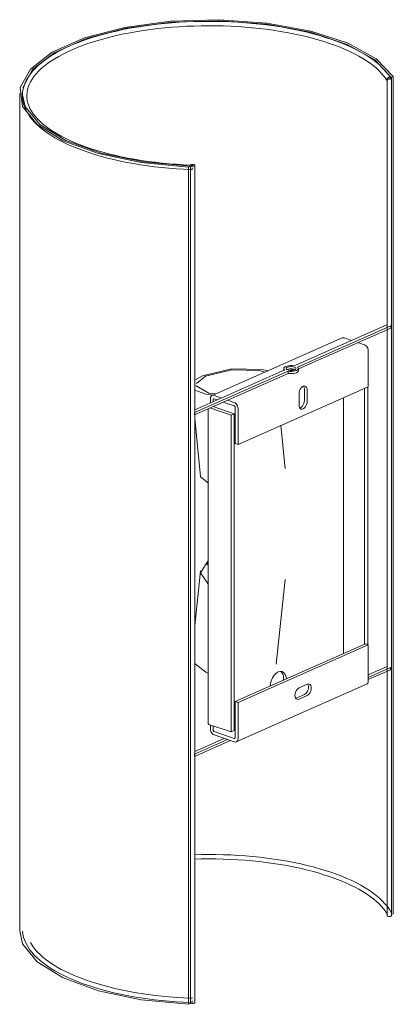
# Model space of a CAD drawing. Header units: millimetres. Extents: x -3429 to -2353, y 97 to 6643.
# Tile 2 of 3: x -3098 to -2946, y 2851 to 3252. Entities that reach past the tile are written whole.
import ezdxf

# ---------------------------------------------------------------- set-up
doc = ezdxf.new("R2010")
doc.units = ezdxf.units.MM
doc.layers.add('Luminarias', color=7, linetype='Continuous', lineweight=20)

# ---------------------------------------------------------------- blocks, each defined once
blk = doc.blocks.new('66401-103 - 28257 STUDIO Black wall lamp-560384-00 Isometrico PDF')
at = {"layer": 'Luminarias', "color": 9, "lineweight": 9, "true_color": 0xc0c0c0}
for p, q in [((1899.28, 3228.4), (1900.1, 3228.76)), ((1899.28, 3228.14), (1899.28, 3228.4)), ((1900.1, 3228.76), (1900.1, 2888.2)), ((1897.59, 3227.99), (1897.59, 2887.42)), ((1898.46, 3228.04), (1898.37, 3228.03)), ((1899.39, 2887.42), (1899.39, 3227.99)), ((1748.17, 3221.83), (1748.17, 2881.26)), ((1817.65, 3192.63), (1817.65, 2852.06)), ((1818.44, 3192.69), (1818.42, 3192.63)), ((1819.45, 2852.06), (1819.45, 3192.63)), ((1816.79, 3191.91), (1817.6, 3192.27)), ((1816.79, 3191.91), (1816.79, 2851.34)), ((1817.6, 3192.27), (1817.6, 2851.7)), ((1897.52, 3127.77), (1859.74, 3111.05)), ((1861.09, 3110.59), (1899.04, 3127.38)), ((1899.04, 3126.46), (1861.51, 3109.85)), ((1899.04, 3126.46), (1899.04, 3127.38)), ((1879.35, 3122.44), (1826.38, 3099)), ((1880.16, 3122.45), (1883.16, 3121.41)), ((1885.68, 3120.54), (1888.4, 3119.6)), ((1889.9, 3117.24), (1889.9, 3102.52)), ((1819.23, 3092.07), (1857.3, 3108.91)), ((1855.95, 3109.38), (1819.43, 3093.22)), ((1855.52, 3109.98), (1855.52, 3109.06)), ((1857.3, 3108.91), (1857.3, 3107.99)), ((1860.13, 3109.52), (1859.84, 3109.65)), ((1861.52, 3109.06), (1861.52, 3109.98)), ((1857.3, 3107.99), (1819.23, 3091.15)), ((1822.51, 3107.07), (1819.38, 3105.19)), ((1823.78, 3106.82), (1820.01, 3103.82)), ((1889.9, 3102.52), (1836.94, 3079.08)), ((1863.95, 3096.98), (1863.95, 3101.59)), ((1865.07, 3101.2), (1865.07, 3096.59)), ((1888.4, 2997.81), (1888.4, 3101.85)), ((1889.73, 3102.44), (1889.73, 2997.64)), ((1825.69, 3097.69), (1825.69, 3095.99)), ((1826.82, 3096.49), (1826.82, 3097.21)), ((1830.19, 3097.98), (1827.19, 3099.02)), ((1827.27, 3097.61), (1828.44, 3097.21)), ((1830.96, 3096.34), (1835.36, 3094.82)), ((1835.44, 3096.17), (1832.71, 3097.11)), ((1861.76, 3095.13), (1861.76, 3099.73)), ((1879.79, 3098.01), (1879.79, 2993.99)), ((1824.78, 3093.6), (1824.78, 2965.52)), ((1825.54, 3093.94), (1834.11, 3090.98)), ((1835.44, 3091.57), (1826.87, 3094.53)), ((1835.81, 3094.1), (1835.81, 3079.47)), ((1836.94, 3079.08), (1836.94, 3093.81)), ((1819.23, 3092.07), (1819.23, 3091.15)), ((1819.44, 3089.71), (1821.73, 3066.05)), ((1834.11, 3090.98), (1835.44, 3091.57)), ((1834.11, 3090.98), (1834.11, 2962.12)), ((1835.44, 2962.7), (1835.44, 3091.57)), ((1856.1, 3069.37), (1854.41, 3086.81)), ((1835.81, 3079.47), (1836.94, 3079.08)), ((1824.53, 3031.11), (1824.44, 3030.19)), ((1824.44, 3030.19), (1824.78, 3030.02)), ((1824.53, 3031.11), (1824.78, 3031.22)), ((1824.78, 3030.99), (1824.53, 3031.11)), ((1821.74, 3027.66), (1819.44, 3005.46)), ((1852.52, 2989.7), (1856.08, 3024.11)), ((1835.81, 2974.54), (1888.78, 2997.97)), ((1836.94, 2974.15), (1889.9, 2997.58)), ((1888.78, 2997.97), (1889.9, 2997.58)), ((1889.9, 2997.58), (1889.9, 2982.86)), ((1897.58, 2988.81), (1889.9, 2985.41)), ((1889.9, 2984.35), (1898.93, 2988.34)), ((1898.93, 2987.42), (1898.93, 2988.34)), ((1898.93, 2987.42), (1889.9, 2983.43)), ((1836.25, 2958.11), (1889.21, 2981.55)), ((1855.46, 2983.22), (1855.49, 2983.81)), ((1861.76, 2980.07), (1865.07, 2981.54)), ((1860.64, 2975.86), (1863.95, 2977.32)), ((1865.07, 2976.94), (1861.76, 2975.47)), ((1836.94, 2974.15), (1835.81, 2974.54)), ((1835.81, 2974.54), (1835.81, 2959.91)), ((1836.94, 2959.42), (1836.94, 2974.15)), ((1860.45, 2975.79), (1860.64, 2975.86)), ((1834.11, 2962.12), (1825.12, 2965.22)), ((1825.69, 2965.02), (1825.69, 2963.31)), ((1826.82, 2963.01), (1826.82, 2964.64)), ((1827.19, 2960.95), (1835.44, 2958.1)), ((1835.36, 2959.51), (1827.27, 2962.3)), ((1835.44, 2962.7), (1834.11, 2962.12)), ((1819.22, 2953.08), (1832.71, 2959.04)), ((1833.88, 2958.64), (1819.22, 2952.16)), ((1831.36, 2959.51), (1819.43, 2954.23)), ((1819.19, 2953.06), (1819.19, 2952.14)), ((1900.1, 2888.2), (1899.37, 2887.87)), ((1817.6, 2851.7), (1816.79, 2851.34))]:
    blk.add_line(p, q, dxfattribs=at)
for points in [[(1900.1, 3228.76, 0), (1893.12, 3235.98, 0), (1881.68, 3242.27, 0), (1866.52, 3247.21, 0), (1848.64, 3250.49, 0), (1829.22, 3251.88, 0), (1809.54, 3251.3, 0), (1790.88, 3248.77, 0), (1774.48, 3244.48, 0), (1761.4, 3238.7, 0), (1752.52, 3231.8, 0), (1748.42, 3224.26, 0), (1749.36, 3216.55, 0), (1755.29, 3209.19, 0), (1765.81, 3202.66, 0), (1780.23, 3197.39, 0), (1797.6, 3193.73, 0), (1816.79, 3191.91, 0)], [(1899.25, 3227.65, 0), (1898.52, 3228.85, 0), (1897.67, 3230.03, 0), (1896.71, 3231.2, 0), (1895.63, 3232.34, 0), (1894.44, 3233.45, 0), (1893.15, 3234.55, 0), (1891.74, 3235.62, 0), (1890.24, 3236.66, 0), (1888.63, 3237.68, 0), (1886.92, 3238.67, 0), (1885.12, 3239.62, 0), (1883.22, 3240.55, 0), (1881.23, 3241.45, 0), (1879.16, 3242.32, 0), (1876.99, 3243.15, 0), (1874.75, 3243.94, 0), (1872.43, 3244.7, 0), (1870.04, 3245.42, 0), (1867.57, 3246.11, 0), (1865.04, 3246.75, 0), (1862.44, 3247.36, 0), (1859.79, 3247.92, 0), (1857.08, 3248.44, 0), (1854.32, 3248.92, 0), (1851.52, 3249.35, 0), (1848.67, 3249.74, 0), (1845.79, 3250.09, 0), (1842.87, 3250.39, 0), (1839.93, 3250.64, 0), (1836.96, 3250.85, 0), (1833.98, 3251.01, 0), (1830.98, 3251.12, 0), (1827.97, 3251.19, 0), (1824.95, 3251.21, 0), (1821.94, 3251.18, 0), (1818.93, 3251.11, 0), (1815.93, 3250.99, 0), (1812.95, 3250.82, 0), (1809.99, 3250.61, 0), (1807.05, 3250.35, 0), (1804.14, 3250.04, 0), (1801.26, 3249.69, 0), (1798.42, 3249.29, 0), (1795.62, 3248.85, 0), (1792.87, 3248.37, 0), (1790.17, 3247.84, 0), (1787.52, 3247.27, 0), (1784.93, 3246.66, 0), (1782.41, 3246.01, 0), (1779.95, 3245.32, 0), (1777.57, 3244.6, 0), (1775.26, 3243.83, 0), (1773.03, 3243.03, 0), (1770.88, 3242.2, 0), (1768.82, 3241.33, 0), (1766.84, 3240.42, 0), (1764.96, 3239.49, 0), (1763.17, 3238.53, 0), (1761.47, 3237.53, 0), (1759.88, 3236.51, 0), (1758.39, 3235.47, 0), (1757, 3234.39, 0), (1755.72, 3233.3, 0), (1754.55, 3232.17, 0), (1753.49, 3231.03, 0), (1752.54, 3229.87, 0), (1751.71, 3228.68, 0), (1750.99, 3227.48, 0), (1750.4, 3226.26, 0), (1749.93, 3225.02, 0), (1749.58, 3223.77, 0), (1749.36, 3222.51, 0), (1749.27, 3221.25, 0), (1749.31, 3219.99, 0), (1749.48, 3218.72, 0), (1749.77, 3217.47, 0), (1750.2, 3216.23, 0), (1750.74, 3215, 0), (1751.41, 3213.79, 0), (1752.19, 3212.6, 0), (1753.1, 3211.43, 0), (1754.11, 3210.27, 0), (1755.24, 3209.14, 0), (1756.48, 3208.04, 0), (1757.82, 3206.95, 0), (1759.27, 3205.9, 0), (1760.83, 3204.86, 0), (1762.48, 3203.86, 0), (1764.23, 3202.89, 0), (1766.08, 3201.94, 0), (1768.02, 3201.02, 0), (1770.05, 3200.14, 0), (1772.17, 3199.29, 0), (1774.36, 3198.48, 0), (1776.64, 3197.7, 0), (1779, 3196.96, 0), (1781.43, 3196.25, 0), (1783.92, 3195.59, 0), (1786.48, 3194.96, 0), (1789.11, 3194.37, 0), (1791.79, 3193.83, 0), (1794.52, 3193.33, 0), (1797.3, 3192.87, 0), (1800.12, 3192.46, 0), (1802.99, 3192.09, 0), (1805.89, 3191.76, 0), (1808.82, 3191.49, 0), (1811.77, 3191.25, 0), (1814.75, 3191.07, 0), (1817.74, 3190.93, 0), (1818.39, 3190.9, 0)], [(1749.4, 3224.14, 0), (1753.43, 3231.63, 0), (1762.21, 3238.46, 0), (1775.16, 3244.2, 0), (1791.44, 3248.44, 0), (1809.94, 3250.93, 0), (1829.46, 3251.48, 0), (1848.69, 3250.07, 0), (1866.37, 3246.79, 0), (1881.31, 3241.85, 0), (1892.53, 3235.58, 0), (1899.28, 3228.4, 0)], [(1897.68, 3226.78, 0), (1897.02, 3227.86, 0), (1896.25, 3228.93, 0), (1895.36, 3230, 0), (1894.36, 3231.06, 0), (1893.24, 3232.11, 0), (1892.02, 3233.14, 0), (1890.69, 3234.16, 0), (1889.24, 3235.16, 0), (1887.7, 3236.14, 0), (1886.05, 3237.09, 0), (1884.3, 3238.02, 0), (1882.45, 3238.93, 0), (1880.52, 3239.8, 0), (1878.49, 3240.65, 0), (1876.37, 3241.46, 0), (1874.17, 3242.24, 0), (1871.89, 3242.99, 0), (1869.54, 3243.7, 0), (1867.11, 3244.37, 0), (1864.61, 3245, 0), (1862.05, 3245.6, 0), (1859.43, 3246.16, 0), (1856.76, 3246.67, 0), (1854.03, 3247.14, 0), (1851.26, 3247.57, 0), (1848.44, 3247.96, 0), (1845.59, 3248.3, 0), (1842.7, 3248.6, 0), (1839.79, 3248.85, 0), (1836.85, 3249.05, 0), (1833.89, 3249.21, 0), (1830.92, 3249.33, 0), (1827.94, 3249.39, 0), (1824.96, 3249.41, 0), (1821.97, 3249.39, 0), (1818.99, 3249.31, 0), (1816.02, 3249.19, 0), (1813.07, 3249.03, 0), (1810.13, 3248.81, 0), (1807.22, 3248.56, 0), (1804.34, 3248.25, 0), (1801.49, 3247.9, 0), (1798.68, 3247.51, 0), (1795.91, 3247.08, 0), (1793.19, 3246.6, 0), (1790.53, 3246.08, 0), (1787.92, 3245.52, 0), (1785.36, 3244.92, 0), (1782.88, 3244.28, 0), (1780.46, 3243.6, 0), (1778.12, 3242.88, 0), (1775.85, 3242.13, 0), (1773.66, 3241.35, 0), (1771.56, 3240.53, 0), (1769.54, 3239.68, 0), (1767.61, 3238.8, 0), (1765.78, 3237.89, 0), (1764.05, 3236.96, 0), (1762.41, 3236, 0), (1760.88, 3235.02, 0), (1759.45, 3234.02, 0), (1758.14, 3233, 0), (1756.93, 3231.96, 0), (1755.83, 3230.91, 0), (1754.84, 3229.85, 0), (1753.97, 3228.78, 0), (1753.22, 3227.7, 0), (1752.58, 3226.62, 0), (1752.05, 3225.54, 0), (1751.64, 3224.46, 0), (1751.34, 3223.37, 0), (1751.15, 3222.29, 0), (1751.07, 3221.21, 0), (1751.1, 3220.13, 0), (1751.25, 3219.05, 0), (1751.5, 3217.97, 0), (1751.87, 3216.89, 0), (1752.35, 3215.8, 0), (1752.95, 3214.72, 0), (1753.66, 3213.64, 0), (1754.48, 3212.57, 0), (1755.42, 3211.51, 0), (1756.48, 3210.45, 0), (1757.64, 3209.41, 0), (1758.92, 3208.38, 0), (1760.3, 3207.37, 0), (1761.79, 3206.38, 0), (1763.39, 3205.42, 0), (1765.08, 3204.47, 0), (1766.87, 3203.56, 0), (1768.76, 3202.66, 0), (1770.74, 3201.8, 0), (1772.81, 3200.97, 0), (1774.97, 3200.17, 0), (1777.2, 3199.41, 0), (1779.52, 3198.68, 0), (1781.91, 3197.99, 0), (1784.37, 3197.33, 0), (1786.89, 3196.71, 0), (1789.48, 3196.14, 0), (1792.13, 3195.6, 0), (1794.83, 3195.1, 0), (1797.58, 3194.65, 0), (1800.37, 3194.24, 0), (1803.2, 3193.88, 0), (1806.07, 3193.56, 0), (1808.97, 3193.28, 0), (1811.9, 3193.05, 0), (1814.84, 3192.86, 0), (1817.81, 3192.73, 0), (1818.45, 3192.7, 0)], [(1899.08, 3228.26, 0), (1898.89, 3228.31, 0), (1898.66, 3228.34, 0), (1898.43, 3228.34, 0), (1898.2, 3228.33, 0), (1897.99, 3228.29, 0), (1897.81, 3228.23, 0), (1897.68, 3228.15, 0), (1897.6, 3228.06, 0), (1897.59, 3227.97, 0), (1897.63, 3227.88, 0), (1897.74, 3227.8, 0), (1897.89, 3227.73, 0)], [(1897.89, 3227.73, 0), (1898.09, 3227.68, 0), (1898.31, 3227.65, 0), (1898.54, 3227.64, 0), (1898.77, 3227.66, 0), (1898.98, 3227.7, 0), (1899.16, 3227.76, 0), (1899.29, 3227.84, 0), (1899.37, 3227.92, 0), (1899.38, 3228.01, 0), (1899.34, 3228.1, 0), (1899.24, 3228.19, 0), (1899.08, 3228.26, 0)], [(1817.6, 3192.27, 0), (1798.54, 3194, 0), (1781.25, 3197.58, 0), (1766.87, 3202.77, 0), (1756.35, 3209.22, 0), (1750.4, 3216.51, 0), (1749.17, 3221.83, 0)], [(1819.14, 3192.89, 0), (1818.95, 3192.94, 0), (1818.73, 3192.97, 0), (1818.49, 3192.98, 0), (1818.26, 3192.96, 0), (1818.05, 3192.92, 0), (1817.87, 3192.86, 0), (1817.74, 3192.78, 0), (1817.66, 3192.7, 0), (1817.65, 3192.61, 0), (1817.69, 3192.52, 0), (1817.8, 3192.43, 0), (1817.95, 3192.36, 0)], [(1817.95, 3192.36, 0), (1818.15, 3192.31, 0), (1818.37, 3192.28, 0), (1818.6, 3192.28, 0), (1818.83, 3192.29, 0), (1819.04, 3192.33, 0), (1819.22, 3192.39, 0), (1819.35, 3192.47, 0), (1819.43, 3192.56, 0), (1819.44, 3192.65, 0), (1819.4, 3192.74, 0), (1819.3, 3192.82, 0), (1819.14, 3192.89, 0)], [(1818.34, 3191.68, 0), (1818.34, 3191.45, 0), (1818.34, 3191.25, 0)], [(1879.35, 3122.44, 0), (1879.41, 3122.46, 0), (1879.77, 3122.52, 0), (1880.16, 3122.45, 0)], [(1888.4, 3119.6, 0), (1888.79, 3119.41, 0), (1889.15, 3119.1, 0), (1889.46, 3118.7, 0), (1889.7, 3118.23, 0), (1889.85, 3117.74, 0), (1889.9, 3117.24, 0)], [(1849.07, 3109.04, 0), (1846.78, 3109.63, 0), (1834.35, 3109.91, 0), (1822.51, 3107.07, 0)], [(1847.79, 3108.53, 0), (1845.65, 3109.13, 0), (1834.45, 3109.38, 0), (1823.78, 3106.82, 0)], [(1859.74, 3111.05, 0), (1859.01, 3111.14, 0), (1858.26, 3111.15, 0), (1857.51, 3111.09, 0), (1856.84, 3110.95, 0), (1856.27, 3110.76, 0), (1855.84, 3110.51, 0), (1855.59, 3110.23, 0), (1855.52, 3109.98, 0)], [(1855.52, 3109.94, 0), (1855.64, 3109.65, 0), (1855.95, 3109.38, 0)], [(1857.19, 3109.4, 0), (1856.85, 3109.55, 0), (1856.62, 3109.73, 0), (1856.52, 3109.93, 0)], [(1856.56, 3110.14, 0), (1856.73, 3110.33, 0), (1857.02, 3110.5, 0), (1857.41, 3110.63, 0), (1857.88, 3110.72, 0), (1858.39, 3110.76, 0), (1858.91, 3110.75, 0), (1859.41, 3110.68, 0), (1859.84, 3110.57, 0)], [(1857.88, 3109.8, 0), (1857.41, 3109.71, 0), (1857.02, 3109.58, 0), (1856.9, 3109.52, 0)], [(1859.84, 3110.57, 0), (1860.18, 3110.41, 0), (1860.41, 3110.23, 0), (1860.51, 3110.03, 0), (1860.48, 3109.83, 0), (1860.31, 3109.63, 0), (1860.02, 3109.46, 0), (1859.62, 3109.33, 0), (1859.15, 3109.24, 0), (1858.64, 3109.2, 0), (1858.12, 3109.22, 0), (1857.63, 3109.28, 0), (1857.19, 3109.4, 0)], [(1857.3, 3108.91, 0), (1858.02, 3108.82, 0), (1858.78, 3108.81, 0), (1859.52, 3108.88, 0), (1860.2, 3109.01, 0), (1860.77, 3109.2, 0), (1861.19, 3109.45, 0), (1861.45, 3109.73, 0), (1861.52, 3110.02, 0), (1861.39, 3110.32, 0), (1861.09, 3110.59, 0)], [(1861.52, 3109.1, 0), (1861.45, 3108.81, 0), (1861.19, 3108.53, 0), (1860.77, 3108.28, 0), (1860.2, 3108.09, 0), (1859.52, 3107.96, 0), (1858.78, 3107.89, 0), (1858.02, 3107.9, 0), (1857.3, 3107.99, 0)], [(1857.76, 3109.79, 0), (1858.09, 3109.78, 0), (1858.4, 3109.74, 0), (1858.68, 3109.67, 0)], [(1859.84, 3109.65, 0), (1859.41, 3109.76, 0), (1858.91, 3109.83, 0), (1858.39, 3109.84, 0), (1858.09, 3109.82, 0)], [(1858.68, 3109.67, 0), (1858.9, 3109.57, 0), (1859.04, 3109.45, 0), (1859.1, 3109.33, 0), (1859.11, 3109.3, 0)], [(1819.36, 3101.19, 0), (1823.92, 3099.51, 0), (1826.65, 3099.12, 0)], [(1819.87, 3103.06, 0), (1819.89, 3102.94, 0), (1825.05, 3100.01, 0), (1827.76, 3099.67, 0)], [(1861.76, 3099.73, 0), (1861.82, 3100.35, 0), (1861.99, 3100.98, 0), (1862.25, 3101.57, 0), (1862.59, 3102.09, 0), (1862.99, 3102.5, 0), (1863.42, 3102.77, 0), (1863.85, 3102.88, 0), (1864.25, 3102.82, 0), (1864.59, 3102.61, 0), (1864.85, 3102.25, 0), (1865.02, 3101.77, 0), (1865.07, 3101.2, 0)], [(1863.95, 3101.59, 0), (1863.89, 3102.16, 0), (1863.73, 3102.64, 0), (1863.61, 3102.83, 0)], [(1827.19, 3099.02, 0), (1826.8, 3099.09, 0), (1826.44, 3099.03, 0), (1826.13, 3098.84, 0), (1825.89, 3098.54, 0), (1825.75, 3098.15, 0), (1825.69, 3097.69, 0)], [(1826.82, 3097.21, 0), (1826.83, 3097.35, 0), (1826.88, 3097.47, 0), (1826.95, 3097.56, 0), (1827.04, 3097.61, 0), (1827.15, 3097.63, 0), (1827.27, 3097.61, 0)], [(1836.94, 3093.81, 0), (1836.88, 3094.3, 0), (1836.73, 3094.8, 0), (1836.5, 3095.26, 0), (1836.19, 3095.66, 0), (1835.82, 3095.97, 0), (1835.44, 3096.17, 0)], [(1865.07, 3096.59, 0), (1865.02, 3095.97, 0), (1864.85, 3095.35, 0), (1864.59, 3094.75, 0), (1864.25, 3094.24, 0), (1863.85, 3093.83, 0), (1863.42, 3093.56, 0), (1862.99, 3093.45, 0), (1862.59, 3093.5, 0), (1862.25, 3093.72, 0), (1861.99, 3094.08, 0), (1861.82, 3094.56, 0), (1861.76, 3095.13, 0)], [(1862.11, 3093.88, 0), (1862.3, 3093.95, 0), (1862.72, 3094.22, 0), (1863.12, 3094.62, 0), (1863.47, 3095.14, 0), (1863.73, 3095.73, 0), (1863.89, 3096.36, 0), (1863.95, 3096.98, 0)], [(1835.36, 3094.82, 0), (1835.48, 3094.76, 0), (1835.58, 3094.66, 0), (1835.68, 3094.54, 0), (1835.75, 3094.4, 0), (1835.8, 3094.25, 0), (1835.81, 3094.1, 0)], [(1821.73, 3066.03, 0), (1821.75, 3065.9, 0), (1824.9, 3063.4, 0)], [(1824.73, 3022.51, 0), (1821.75, 3026.81, 0), (1824.72, 3031.56, 0)], [(1824.68, 2986.07, 0), (1823.92, 2986.43, 0), (1819.46, 2989.89, 0)], [(1850, 2980.83, 0), (1850.1, 2981.74, 0), (1850.44, 2982.99, 0), (1850.96, 2984.18, 0), (1851.65, 2985.21, 0), (1852.45, 2986.03, 0), (1853.3, 2986.56, 0), (1854.16, 2986.78, 0), (1854.96, 2986.68, 0), (1855.64, 2986.25, 0), (1856.17, 2985.53, 0), (1856.5, 2984.56, 0), (1856.6, 2983.75, 0)], [(1855.49, 2983.81, 0), (1855.38, 2984.95, 0), (1855.04, 2985.92, 0), (1854.52, 2986.64, 0), (1854.33, 2986.79, 0)], [(1861.76, 2975.47, 0), (1861.34, 2975.36, 0), (1860.94, 2975.41, 0), (1860.59, 2975.63, 0), (1860.33, 2975.99, 0), (1860.17, 2976.47, 0), (1860.11, 2977.04, 0), (1860.17, 2977.66, 0), (1860.33, 2978.29, 0), (1860.59, 2978.88, 0), (1860.94, 2979.4, 0), (1861.34, 2979.81, 0), (1861.76, 2980.07, 0)], [(1863.95, 2977.32, 0), (1864.38, 2977.59, 0), (1864.78, 2978, 0), (1865.12, 2978.52, 0), (1865.38, 2979.11, 0), (1865.55, 2979.74, 0), (1865.61, 2980.36, 0), (1865.55, 2980.93, 0), (1865.38, 2981.41, 0), (1865.27, 2981.6, 0)], [(1865.07, 2981.54, 0), (1865.5, 2981.65, 0), (1865.9, 2981.6, 0), (1866.24, 2981.38, 0), (1866.51, 2981.02, 0), (1866.67, 2980.54, 0), (1866.73, 2979.97, 0), (1866.67, 2979.35, 0), (1866.51, 2978.72, 0), (1866.24, 2978.13, 0), (1865.9, 2977.61, 0), (1865.5, 2977.2, 0), (1865.07, 2976.94, 0)], [(1889.9, 2982.86, 0), (1889.85, 2982.4, 0), (1889.7, 2982.01, 0), (1889.46, 2981.71, 0), (1889.15, 2981.52, 0)], [(1825.12, 2965.22, 0), (1824.95, 2965.3, 0), (1824.83, 2965.39, 0), (1824.78, 2965.49, 0), (1824.78, 2965.52, 0)], [(1825.69, 2963.31, 0), (1825.75, 2962.81, 0), (1825.89, 2962.32, 0), (1826.13, 2961.85, 0), (1826.44, 2961.45, 0), (1826.8, 2961.14, 0), (1827.19, 2960.95, 0)], [(1827.27, 2962.3, 0), (1827.15, 2962.36, 0), (1827.04, 2962.45, 0), (1826.95, 2962.58, 0), (1826.88, 2962.72, 0), (1826.83, 2962.87, 0), (1826.82, 2963.01, 0)], [(1835.81, 2959.91, 0), (1835.8, 2959.77, 0), (1835.75, 2959.65, 0), (1835.68, 2959.56, 0), (1835.58, 2959.51, 0), (1835.48, 2959.49, 0), (1835.36, 2959.51, 0)], [(1835.44, 2958.1, 0), (1835.82, 2958.03, 0), (1836.19, 2958.09, 0), (1836.5, 2958.27, 0), (1836.73, 2958.57, 0), (1836.88, 2958.97, 0), (1836.94, 2959.42, 0)], [(1899.25, 2888.74, 0), (1898.52, 2889.94, 0), (1897.67, 2891.12, 0), (1896.71, 2892.28, 0), (1895.63, 2893.42, 0), (1894.44, 2894.54, 0), (1893.15, 2895.64, 0), (1891.74, 2896.71, 0), (1890.24, 2897.75, 0), (1888.63, 2898.77, 0), (1886.92, 2899.75, 0), (1885.12, 2900.71, 0), (1883.22, 2901.64, 0), (1881.23, 2902.54, 0), (1879.16, 2903.41, 0), (1876.99, 2904.24, 0), (1874.75, 2905.03, 0), (1872.43, 2905.79, 0), (1870.04, 2906.51, 0), (1867.57, 2907.2, 0), (1865.04, 2907.84, 0), (1862.44, 2908.45, 0), (1859.79, 2909.01, 0), (1857.08, 2909.53, 0), (1854.32, 2910.01, 0), (1851.52, 2910.44, 0), (1848.67, 2910.83, 0), (1845.79, 2911.18, 0), (1842.87, 2911.48, 0), (1839.93, 2911.73, 0), (1836.96, 2911.94, 0), (1833.98, 2912.1, 0), (1830.98, 2912.21, 0), (1827.97, 2912.28, 0), (1824.95, 2912.3, 0), (1821.94, 2912.27, 0), (1819.42, 2912.21, 0)], [(1897.68, 2887.87, 0), (1897.02, 2888.95, 0), (1896.25, 2890.02, 0), (1895.36, 2891.09, 0), (1894.36, 2892.15, 0), (1893.24, 2893.2, 0), (1892.02, 2894.23, 0), (1890.69, 2895.25, 0), (1889.24, 2896.25, 0), (1887.7, 2897.23, 0), (1886.05, 2898.18, 0), (1884.3, 2899.11, 0), (1882.45, 2900.01, 0), (1880.52, 2900.89, 0), (1878.49, 2901.73, 0), (1876.37, 2902.55, 0), (1874.17, 2903.33, 0), (1871.89, 2904.07, 0), (1869.54, 2904.78, 0), (1867.11, 2905.46, 0), (1864.61, 2906.09, 0), (1862.05, 2906.69, 0), (1859.43, 2907.24, 0), (1856.76, 2907.76, 0), (1854.03, 2908.23, 0), (1851.26, 2908.66, 0), (1848.44, 2909.05, 0), (1845.59, 2909.39, 0), (1842.7, 2909.68, 0), (1839.79, 2909.94, 0), (1836.85, 2910.14, 0), (1833.89, 2910.3, 0), (1830.92, 2910.41, 0), (1827.94, 2910.48, 0), (1824.96, 2910.5, 0), (1821.97, 2910.47, 0), (1819.42, 2910.41, 0)], [(1897.89, 2887.16, 0), (1897.74, 2887.23, 0), (1897.63, 2887.31, 0), (1897.59, 2887.4, 0), (1897.59, 2887.42, 0)], [(1899.38, 2887.45, 0), (1899.37, 2887.35, 0), (1899.29, 2887.27, 0), (1899.16, 2887.19, 0), (1898.98, 2887.13, 0), (1898.77, 2887.09, 0), (1898.54, 2887.07, 0), (1898.31, 2887.08, 0), (1898.09, 2887.11, 0), (1897.89, 2887.16, 0)], [(1816.79, 2851.34, 0), (1797.6, 2853.16, 0), (1780.23, 2856.82, 0), (1765.81, 2862.09, 0), (1755.29, 2868.62, 0), (1749.36, 2875.98, 0), (1748.17, 2881.27, 0)], [(1749.31, 2881.16, 0), (1749.31, 2881.07, 0), (1749.48, 2879.81, 0), (1749.77, 2878.56, 0), (1750.2, 2877.32, 0), (1750.74, 2876.09, 0), (1751.41, 2874.88, 0), (1752.19, 2873.69, 0), (1753.1, 2872.51, 0), (1754.11, 2871.36, 0), (1755.24, 2870.23, 0), (1756.48, 2869.13, 0), (1757.82, 2868.04, 0), (1759.27, 2866.99, 0), (1760.83, 2865.95, 0), (1762.48, 2864.95, 0), (1764.23, 2863.97, 0), (1766.08, 2863.03, 0), (1768.02, 2862.11, 0), (1770.05, 2861.23, 0), (1772.17, 2860.38, 0), (1774.36, 2859.57, 0), (1776.64, 2858.79, 0), (1779, 2858.05, 0), (1781.43, 2857.34, 0), (1783.92, 2856.67, 0), (1786.48, 2856.05, 0), (1789.11, 2855.46, 0), (1791.79, 2854.92, 0), (1794.52, 2854.42, 0), (1797.3, 2853.96, 0), (1800.12, 2853.55, 0), (1802.99, 2853.18, 0), (1805.89, 2852.85, 0), (1808.82, 2852.57, 0), (1811.77, 2852.34, 0), (1814.75, 2852.16, 0), (1817.74, 2852.02, 0), (1818.39, 2851.99, 0)], [(1752.55, 2876.53, 0), (1752.95, 2875.81, 0), (1753.66, 2874.73, 0), (1754.48, 2873.66, 0), (1755.42, 2872.6, 0), (1756.48, 2871.54, 0), (1757.64, 2870.5, 0), (1758.92, 2869.47, 0), (1760.3, 2868.46, 0), (1761.79, 2867.47, 0), (1763.39, 2866.51, 0), (1765.08, 2865.56, 0), (1766.87, 2864.64, 0), (1768.76, 2863.75, 0), (1770.74, 2862.89, 0), (1772.81, 2862.06, 0), (1774.97, 2861.26, 0), (1777.2, 2860.5, 0), (1779.52, 2859.77, 0), (1781.91, 2859.07, 0), (1784.37, 2858.42, 0), (1786.89, 2857.8, 0), (1789.48, 2857.22, 0), (1792.13, 2856.69, 0), (1794.83, 2856.19, 0), (1797.58, 2855.74, 0), (1800.37, 2855.33, 0), (1803.2, 2854.97, 0), (1806.07, 2854.64, 0), (1808.97, 2854.37, 0), (1811.9, 2854.14, 0), (1814.84, 2853.95, 0), (1817.81, 2853.82, 0), (1818.45, 2853.79, 0)], [(1817.95, 2851.8, 0), (1817.8, 2851.87, 0), (1817.69, 2851.95, 0), (1817.65, 2852.04, 0)], [(1819.44, 2852.08, 0), (1819.43, 2851.99, 0), (1819.35, 2851.9, 0), (1819.22, 2851.83, 0), (1819.04, 2851.77, 0), (1818.83, 2851.73, 0), (1818.6, 2851.71, 0), (1818.37, 2851.71, 0), (1818.15, 2851.74, 0), (1817.95, 2851.8, 0)], [(1818.34, 2852.77, 0), (1818.34, 2852.54, 0), (1818.34, 2852.34, 0)]]:
    blk.add_polyline3d(points, dxfattribs=at)

msp = doc.modelspace()

# ---------------------------------------------------------------- block references
at = {"layer": 'Luminarias', "color": 9, "lineweight": 9, "true_color": 0xc0c0c0}
msp.add_blockref('66401-103 - 28257 STUDIO Black wall lamp-560384-00 Isometrico PDF', (-4846.47, 0), dxfattribs=at)

doc.saveas('drawing.dxf')
